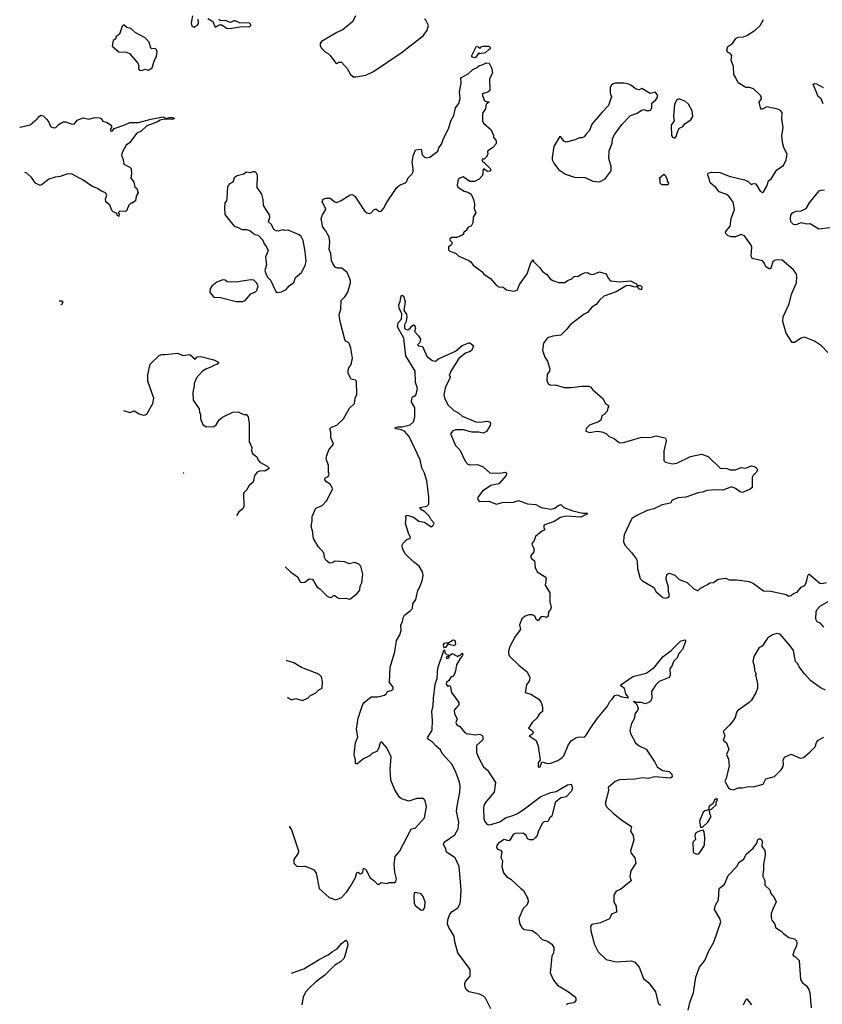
# Model space of a CAD drawing. Extents: x 2293139 to 2515392, y 824115 to 1006937.
# Tile 209 of 256: x 2317711 to 2324956, y 971171 to 980059. Entities that reach past the tile are written whole.
import ezdxf

# ---------------------------------------------------------------- set-up
doc = ezdxf.new("R2010")
doc.units = 0

msp = doc.modelspace()

# ---------------------------------------------------------------- linework, layer by layer
at = {"layer": '0CON10XD'}
for points in [[(2319272.5, 980095), (2319259.5, 980030.5), (2319265, 980000), (2319285, 979992.9), (2319320, 980015), (2319326, 980025), (2319323.3, 980065)], [(2319408.3, 980068.3), (2319453.9, 980043.9), (2319475, 979991.2), (2319515, 980011.2), (2319535, 980012), (2319585, 979979.1)], [(2320743.8, 980095), (2320717.8, 980042.2), (2320630.5, 979969.5), (2320575, 979944), (2320435, 979862.5), (2320422.5, 979845), (2320422.5, 979825), (2320433.6, 979803.6), (2320468, 979768), (2320495, 979753.3), (2320513.3, 979735), (2320565, 979666.7), (2320575, 979663.3), (2320595, 979676.7), (2320615, 979676.2), (2320667.9, 979617.9), (2320696.7, 979565), (2320724.2, 979544.2)], [(2320724.2, 979544.2), (2320745, 979544.3), (2320835, 979556.7), (2320905, 979591.4), (2321155, 979759.6), (2321355.5, 979915), (2321388.6, 979965), (2321402.5, 980005), (2321377.5, 980055), (2321366.1, 980066.1)], [(2318809.3, 979600.7), (2318845, 979613.3), (2318875, 979603.8), (2318906.2, 979625), (2318924.2, 979685.8), (2318945, 979730), (2318951.2, 979765), (2318945, 979787.5), (2318935, 979800), (2318905, 979796.7), (2318895, 979802.5), (2318880, 979855), (2318843.3, 979895), (2318753, 979943), (2318715, 979980), (2318678.3, 979988.3), (2318655, 980010), (2318645, 980010), (2318635, 980000), (2318610.7, 979929.3), (2318580, 979905), (2318580, 979885), (2318555, 979870), (2318545, 979820), (2318605, 979767.5), (2318676.1, 979766.1), (2318703.3, 979755), (2318778, 979665), (2318786.4, 979643.6), (2318783.3, 979615), (2318793.9, 979603.9), (2318809.3, 979600.7)], [(2319585, 979979.1), (2319625, 979983.1), (2319715, 979997.8), (2319785, 979994.7), (2319798.5, 980005), (2319798.9, 980015), (2319785, 980026.4), (2319695, 980030), (2319655, 980048.8), (2319645, 980050), (2319615, 980032.5), (2319565, 980051.2), (2319525, 980047.5), (2319509.3, 980059.3)], [(2324763.8, 977183.8), (2324705, 977145.7), (2324685, 977146), (2324630.7, 977230.7), (2324599.6, 977335), (2324602.6, 977377.4), (2324657.5, 977495), (2324678.3, 977581.7), (2324724.4, 977685), (2324726.9, 977745), (2324719.1, 977769.1), (2324694, 977804), (2324595, 977886.7), (2324545, 977892.5), (2324523.9, 977886.1), (2324508.3, 977871.7), (2324494, 977825), (2324485, 977811.2), (2324475, 977808.8), (2324445, 977828), (2324430.8, 977865), (2324415, 977881.2), (2324324.1, 977904.1), (2324313.9, 977926.1), (2324320, 978005), (2324313.3, 978025), (2324255, 978107.5), (2324225, 978120), (2324171.7, 978098.3), (2324135, 978097.5), (2324105, 978108.8), (2324082.3, 978132.3), (2324085, 978147.5), (2324123.3, 978195), (2324134.5, 978265.5), (2324164.5, 978345), (2324152.4, 978412.4), (2324112.9, 978465), (2324085, 978482.5), (2324024.2, 978505), (2323994.2, 978545), (2323944.2, 978585), (2323936, 978625), (2323921.2, 978655), (2323926.4, 978673.6), (2323955, 978682), (2324035, 978678.8), (2324115, 978647.5), (2324252.3, 978612.3), (2324287.3, 978597.3), (2324315, 978572.5), (2324335, 978580), (2324355, 978576.7), (2324395, 978512), (2324415, 978498.8), (2324425, 978503.8), (2324456.2, 978555), (2324470, 978605), (2324495, 978622.5), (2324545, 978703.3), (2324605.8, 978744.2), (2324631.2, 978795), (2324638.8, 978845), (2324611.2, 978895), (2324598.8, 978935), (2324589.3, 979009.3), (2324603.8, 979085), (2324591.7, 979161.7), (2324595, 979220), (2324578.3, 979238.3), (2324555, 979251.2), (2324455, 979272.9), (2324415, 979250.8), (2324400.9, 979250.9), (2324386.7, 979313.3), (2324406.7, 979345), (2324405.5, 979365.5), (2324398.8, 979375), (2324335, 979435.8), (2324297.3, 979447.3), (2324265, 979446.2), (2324195, 979490), (2324176.7, 979535), (2324156.7, 979565), (2324153.6, 979636.4), (2324133.8, 979695), (2324138, 979735), (2324125, 979753.8), (2324100, 979765), (2324094, 979785), (2324104.4, 979815.6), (2324146.7, 979845), (2324175, 979890), (2324195, 979901.2), (2324245, 979905.6), (2324275, 979915.7), (2324348.8, 979965), (2324396.2, 980005), (2324425, 980060)], [(2321815, 979713.3), (2321793.6, 979723.6), (2321792.5, 979735), (2321835, 979820), (2321850, 979815), (2321865, 979800), (2321877, 979813), (2321895, 979820), (2321945, 979820), (2321960, 979805), (2321955, 979790), (2321945, 979790), (2321911.7, 979758.3), (2321865, 979750), (2321855, 979760), (2321829.3, 979720.7), (2321815, 979713.3)], [(2320107.9, 975119), (2320155, 975076.2), (2320219.3, 975029.3), (2320243.3, 974985), (2320255, 974978.8), (2320285, 974982.5), (2320325, 975012.5), (2320355, 975007.5), (2320395, 974936.7), (2320420, 974920), (2320485.7, 974855.7), (2320505, 974846), (2320525, 974843.3), (2320545, 974862.5), (2320555, 974862.5), (2320572.5, 974845), (2320595, 974834), (2320653.9, 974836.1), (2320690.7, 974829.3), (2320755, 974876.7), (2320781.7, 974908.3), (2320784, 974945), (2320798.8, 974975), (2320808.8, 975055), (2320791.2, 975125), (2320773.3, 975145), (2320735, 975160), (2320685, 975146.2), (2320645, 975164.2), (2320555, 975170), (2320530, 975155), (2320507, 975153), (2320475, 975180), (2320462.5, 975205), (2320457.5, 975245), (2320405, 975303.3), (2320364.3, 975375), (2320355.6, 975445), (2320343.2, 975483.2), (2320351.4, 975535), (2320350.6, 975575), (2320385, 975650), (2320441.2, 975675), (2320481.2, 975715), (2320537, 975823), (2320512.9, 975865), (2320482.2, 975885), (2320464.1, 975905.9), (2320467.5, 975922.5), (2320495.4, 975934.6), (2320505.7, 975955), (2320499.2, 975975), (2320497.5, 976035), (2320478, 976095), (2320483.9, 976126.1), (2320502.5, 976175), (2320543.6, 976226.4), (2320518.3, 976288.3), (2320519.2, 976335), (2320512, 976365), (2320525, 976379.2), (2320575, 976398.8), (2320633.8, 976455), (2320686.9, 976553.1), (2320733.3, 976595), (2320738.8, 976641.2), (2320753.8, 976675), (2320751.2, 976795), (2320742.5, 976805), (2320702.5, 976815), (2320676, 976866), (2320675.8, 976895), (2320682.5, 976915), (2320704.4, 976945.6), (2320713.8, 977005), (2320701.2, 977095), (2320689.2, 977129.2), (2320681.7, 977141.7), (2320655, 977156.7), (2320645, 977172.5), (2320604.5, 977334.5), (2320595.6, 977395), (2320608.6, 977445), (2320613.1, 977525), (2320645, 977556), (2320671.7, 977598.3), (2320696.9, 977685), (2320696.9, 977705), (2320665.6, 977775.6), (2320617.5, 977815), (2320580, 977815), (2320560, 977825), (2320537, 977857), (2320525.8, 977885), (2320518.3, 977948.3), (2320504.3, 977985), (2320512, 978055), (2320506, 978095), (2320472.9, 978155), (2320448, 978185), (2320432.5, 978265), (2320443.2, 978296.8), (2320473.8, 978345), (2320470, 978365), (2320442, 978415), (2320450, 978440), (2320475, 978448.6), (2320515, 978448), (2320555, 978413.8), (2320575, 978408), (2320614.1, 978425.9), (2320693.3, 978476.7), (2320708.3, 978481.7), (2320735, 978466.2), (2320825, 978333.8), (2320845, 978316), (2320865, 978310.8), (2320882.5, 978315), (2320907, 978343), (2320925, 978351.2), (2320955, 978328.8), (2320975, 978331.2), (2320996.2, 978355), (2321022, 978405), (2321114.2, 978545), (2321145, 978566.7), (2321192.5, 978585), (2321202.5, 978595), (2321217.7, 978632.3), (2321255, 978666.7), (2321263, 978687), (2321264.3, 978715), (2321252.9, 978775), (2321262, 978828), (2321285, 978883.3), (2321335, 978890), (2321345, 978840), (2321365, 978818.6), (2321385, 978812.9), (2321412.7, 978817.3), (2321486.6, 978873.4), (2321495, 978902.5), (2321518.8, 978935), (2321532.3, 978977.7), (2321585.9, 979084.1), (2321603.8, 979145), (2321630, 979195), (2321646.1, 979263.9), (2321675, 979302.5), (2321687.7, 979347.7), (2321681.2, 979405), (2321696.2, 979485), (2321693.8, 979535), (2321759.7, 979570.3), (2321800.4, 979609.6), (2321833.3, 979625), (2321855, 979643.3), (2321885, 979650), (2321925, 979670), (2321947.5, 979665), (2321970, 979625), (2321980, 979575), (2321952.5, 979525), (2321955, 979420), (2321936.1, 979403.9), (2321896.4, 979393.6), (2321887, 979383), (2321905, 979332.5), (2321915, 979322.5), (2321950, 979315), (2321923, 979297), (2321916.7, 979255), (2321887.5, 979215), (2321887.5, 979145), (2321896.7, 979125), (2321966.7, 979065), (2321987.5, 979015), (2321988.3, 978998.3), (2322012.5, 978965), (2322012.5, 978945), (2322010, 978935), (2321979.3, 978900.7), (2321937.5, 978875), (2321932.5, 978865), (2321936.7, 978845), (2321923, 978817), (2321905, 978800), (2321885, 978800), (2321882.5, 978795), (2321893.6, 978773.6), (2321905, 978770), (2321957.5, 978715), (2321962.5, 978705), (2321955, 978692.5), (2321935, 978687.5), (2321905, 978710), (2321895, 978710), (2321888.3, 978651.7), (2321860, 978620), (2321815, 978597.5), (2321775, 978598.8), (2321715, 978640), (2321676.2, 978625), (2321665.7, 978604.3), (2321658.8, 978565), (2321665, 978547.5), (2321721.7, 978511.7), (2321755, 978502.5), (2321785, 978482.5), (2321806, 978435), (2321816.2, 978395), (2321814.1, 978354.1), (2321830, 978315), (2321803.3, 978275), (2321800, 978225), (2321786.4, 978193.6), (2321760, 978185), (2321742.5, 978155), (2321717.5, 978135), (2321716.1, 978123.9), (2321705, 978112.5), (2321656.4, 978093.6), (2321608.3, 978091.7), (2321595, 978080), (2321595, 978070), (2321611.7, 978051.7), (2321612.5, 978035), (2321606.4, 978023.6), (2321581.7, 978008.3), (2321581.7, 977981.7), (2321595, 977970), (2321645, 977952.5), (2321675, 977923.8), (2321765, 977886.2), (2321782.7, 977872.7), (2321803, 977843), (2321882.5, 977785), (2321900.5, 977760.5), (2321961.7, 977721.7), (2322015, 977660), (2322035, 977647.5), (2322075, 977643.3), (2322105, 977621.2), (2322175, 977609.4), (2322205, 977621.2), (2322221.7, 977668.3), (2322290.6, 977765), (2322326.4, 977863.6), (2322345, 977890), (2322350, 977875), (2322405, 977818.8), (2322430, 977785), (2322465, 977761.2), (2322499.5, 977719.5), (2322525, 977703.8), (2322575, 977685.8), (2322632, 977688), (2322655, 977703.8), (2322695, 977718.8), (2322715, 977740), (2322756.2, 977743.8), (2322775, 977760), (2322810, 977775), (2322835, 977776.7), (2322855, 977763.3), (2322875, 977760), (2322895, 977761.2), (2322945, 977783.3), (2323004.1, 977764.1), (2323024.5, 977724.5), (2323045, 977702), (2323125, 977692.9), (2323225, 977700.8), (2323277.5, 977675), (2323285, 977660), (2323315, 977660), (2323328.3, 977648.3), (2323325, 977620), (2323305, 977627.5), (2323285, 977650), (2323265, 977643.8), (2323215, 977658.6), (2323185, 977655.7), (2323095, 977601.9), (2322985, 977563.8), (2322945, 977527.5), (2322915, 977486.7), (2322875, 977463.3), (2322835, 977416.7), (2322805, 977401.2), (2322678.8, 977305), (2322649.2, 977265), (2322595, 977210), (2322525, 977200.8), (2322475, 977186.2), (2322440.5, 977139.5), (2322428.8, 977075), (2322452.3, 977012.3), (2322475.9, 976975.9), (2322496, 976905), (2322493.8, 976885), (2322471.7, 976858.3), (2322468.8, 976805), (2322474.2, 976784.2), (2322485, 976770), (2322505, 976760), (2322545, 976763.8), (2322625, 976740), (2322690.3, 976739.7), (2322785, 976750), (2322845, 976750), (2322863.9, 976743.9), (2322880.7, 976720.7), (2322975, 976640), (2323000, 976595), (2323026.7, 976575), (2323026.7, 976565), (2323018.8, 976555), (2323013.8, 976525), (2322985.9, 976494.1), (2322966.4, 976483.6), (2322957.5, 976445), (2322935, 976430), (2322855, 976397.5), (2322825, 976370), (2322822.5, 976345), (2322855, 976333.3), (2322925, 976343.8), (2322965, 976340), (2323005, 976322.5), (2323032.5, 976295), (2323077.9, 976277.9), (2323099.2, 976259.2)], [(2322945, 978593.8), (2322997.2, 978622.8), (2323050, 978695), (2323049.2, 978735), (2323030, 978805), (2323031.2, 978875), (2323058.8, 978945), (2323061.2, 978985), (2323082, 979025), (2323145.7, 979114.3), (2323223.3, 979195), (2323285.9, 979214.1), (2323325, 979242.5), (2323345, 979247.5), (2323365, 979240), (2323395, 979240), (2323407.5, 979245), (2323417.5, 979265), (2323417.5, 979305), (2323453.6, 979336.4), (2323466.7, 979355), (2323470, 979375), (2323450, 979405), (2323403, 979393), (2323327, 979437), (2323303, 979427), (2323275, 979431.2), (2323228.3, 979468.3), (2323199.3, 979479.3), (2323165, 979486.7), (2323085, 979486.7), (2323069.3, 979480.7), (2323050, 979465), (2323040, 979445), (2323042.5, 979395), (2323052.5, 979365), (2323026.1, 979283.9), (2322967.5, 979225), (2322876.7, 979115), (2322855, 979060), (2322821.7, 979021.7), (2322805, 979002.5), (2322786.4, 978993.6), (2322765, 978992.5), (2322725, 978973.8), (2322645, 978953.8), (2322622.3, 978962.3), (2322595, 979002.5), (2322585, 979000), (2322533.3, 978915), (2322516.2, 978815), (2322518.8, 978795), (2322533, 978763), (2322575, 978706.7), (2322637.5, 978665), (2322717.9, 978637.9), (2322815, 978634.3), (2322885, 978601.2), (2322945, 978593.8)], [(2324965, 979300), (2324946.7, 979345), (2324920, 979365), (2324873, 979477), (2324885, 979483.3), (2324905, 979478.8), (2324965, 979447.5)], [(2323625, 978990), (2323636.7, 979005), (2323647.5, 979045), (2323665, 979080), (2323695, 979092.5), (2323718.3, 979121.7), (2323770, 979155), (2323786.2, 979185), (2323780, 979235), (2323748, 979295), (2323721.2, 979321.2), (2323665, 979343.3), (2323643.6, 979336.4), (2323621.2, 979295), (2323614, 979185), (2323617.5, 979145), (2323592.7, 979107.3), (2323593.8, 979015), (2323605, 978997.5), (2323625, 978990)], [(2317711.2, 979088), (2317715, 979088.1), (2317805, 979110), (2317870, 979165), (2317890.5, 979189.5), (2317905, 979196.2), (2317925, 979188), (2317955, 979158.8), (2317974, 979135), (2317990, 979095), (2318015, 979082), (2318037.5, 979085), (2318067.5, 979115), (2318105, 979136.2), (2318125, 979136.2), (2318185, 979116.7), (2318205, 979120), (2318229.5, 979150.5), (2318285, 979172.5), (2318335, 979161.2), (2318385, 979176.7), (2318435, 979172.5), (2318446.4, 979166.4), (2318461.7, 979141.7), (2318501.7, 979131.7), (2318540, 979105), (2318540, 979085), (2318530, 979075), (2318530, 979055), (2318537, 979053), (2318550, 979055), (2318563, 979077), (2318661.7, 979108.3), (2318705, 979130), (2318785, 979130.8), (2318895, 979160.8), (2319005, 979180.6), (2319035, 979167.5), (2319060, 979175), (2319090, 979175), (2319105, 979170), (2319107, 979163), (2319085, 979157.5), (2319017.9, 979162.1), (2318978.3, 979151.7), (2318954.2, 979135.8), (2318915, 979122), (2318857.9, 979102.1), (2318806.8, 979053.2), (2318770, 979035), (2318702.7, 978947.3), (2318673.3, 978925), (2318640, 978865), (2318631.2, 978835), (2318646.2, 978795), (2318650, 978755), (2318705, 978726.7), (2318716.7, 978715), (2318721.2, 978665), (2318715, 978632.5), (2318742, 978592), (2318751.2, 978551.2), (2318767.5, 978535), (2318780, 978495), (2318763.8, 978465), (2318755, 978422.5), (2318727, 978403), (2318715, 978402.5), (2318697.5, 978385), (2318675, 978332.5), (2318665, 978327.5), (2318615, 978330), (2318600, 978315), (2318610, 978305), (2318607, 978283), (2318592.5, 978295), (2318588.3, 978308.3), (2318555, 978323.3), (2318543.3, 978335), (2318523.6, 978383.6), (2318488.8, 978415), (2318485, 978440), (2318498, 978475), (2318485, 978496.2), (2318443, 978513), (2318414.3, 978534.3), (2318361.2, 978555), (2318285, 978610.6), (2318185, 978665.6), (2318145, 978668.9), (2318075, 978643.1), (2318031.2, 978638.8), (2317975, 978618.8), (2317915, 978570), (2317895, 978563.3), (2317855, 978583.8), (2317818, 978635), (2317774.5, 978674.5), (2317757.9, 978679.9)], [(2320035, 977597.5), (2320075, 977602.5), (2320115, 977622.5), (2320142.5, 977655), (2320185, 977686.7), (2320199.5, 977730.5), (2320254.1, 977775.9), (2320288.8, 977841.2), (2320296, 977875), (2320288.6, 977965), (2320270, 978065), (2320252.3, 978102.3), (2320235, 978118), (2320135, 978160), (2320105, 978156.7), (2320085, 978161.2), (2320045, 978150), (2320025, 978153.3), (2320006.2, 978166.2), (2319985, 978210), (2319957.5, 978235), (2319968.8, 978275), (2319967.3, 978297.3), (2319910.5, 978380.5), (2319908, 978435), (2319896.2, 978485), (2319854, 978545), (2319856.7, 978655), (2319850, 978675), (2319836, 978686), (2319815, 978686.7), (2319795, 978677.5), (2319755, 978682.5), (2319735, 978663.3), (2319675, 978649.2), (2319648.3, 978631.7), (2319635, 978593.3), (2319604.1, 978575.9), (2319588.3, 978551.7), (2319580, 978445), (2319576.7, 978425), (2319563.3, 978405), (2319558.8, 978355), (2319561.7, 978301.7), (2319647.5, 978195), (2319683.9, 978183.9), (2319715, 978166.2), (2319755, 978164.2), (2319787.5, 978155), (2319835, 978121.2), (2319863.6, 978113.6), (2319905, 978067.5), (2319916.7, 978035), (2319938.6, 978008.6), (2319953.8, 977975), (2319931.2, 977915), (2319938.8, 977845), (2319923.3, 977795), (2319935, 977760), (2319950.7, 977730.7), (2319975, 977707.5), (2320022.5, 977605), (2320035, 977597.5)], [(2323565, 978570), (2323570, 978585), (2323560, 978595), (2323557.5, 978615), (2323540.7, 978650.7), (2323525, 978662.5), (2323482.5, 978625), (2323490, 978615), (2323490, 978585), (2323505, 978572.5), (2323565, 978570)], [(2325025, 978180.5), (2324925, 978168.1), (2324845, 978215.7), (2324812.3, 978212.3), (2324765, 978223.8), (2324717, 978207), (2324695, 978210), (2324673, 978233), (2324670, 978265), (2324673.3, 978295), (2324686.7, 978315), (2324718.8, 978331.2), (2324765.7, 978334.3), (2324808.8, 978355), (2324841.2, 978405), (2324927.3, 978512.7), (2324945, 978521.2), (2324976.1, 978523.9)], [(2319725, 977513.8), (2319746.7, 977525), (2319797, 977583), (2319838.3, 977601.7), (2319852.5, 977615), (2319862.5, 977655), (2319847.5, 977685), (2319825, 977706.7), (2319795, 977710), (2319665, 977688.8), (2319583.9, 977693.9), (2319565, 977707.5), (2319545, 977710), (2319491.7, 977688.3), (2319446.1, 977653.9), (2319430.5, 977629.5), (2319427.5, 977595), (2319465, 977553.3), (2319525, 977551.2), (2319663.9, 977513.9), (2319725, 977513.8)], [(2318067.2, 977520.6), (2318068.3, 977521.7), (2318091.7, 977521.7), (2318101.7, 977511.7), (2318087.5, 977485), (2318083.9, 977483.7)], [(2320143.7, 972778.8), (2320163.5, 972745), (2320229.2, 972555), (2320226, 972535), (2320185, 972477.5), (2320184.4, 972444.4), (2320215, 972414), (2320285, 972418), (2320335, 972401.2), (2320365, 972383.8), (2320388.6, 972355), (2320415, 972216.7), (2320504.5, 972134.5), (2320565, 972114.2), (2320615.4, 972134.6), (2320665, 972186), (2320704, 972245), (2320742, 972315), (2320755, 972360), (2320765, 972362.5), (2320785, 972349.2), (2320798.1, 972351.9), (2320808, 972365), (2320815, 972400), (2320835, 972387.5), (2320875, 972312.5), (2320909.3, 972289.3), (2320940, 972255), (2320960, 972255), (2320975, 972270), (2321025, 972262.5), (2321045, 972270), (2321095, 972270), (2321105, 972280), (2321112.5, 972305), (2321096.2, 972365), (2321090.8, 972435), (2321100, 972505), (2321139.7, 972550.3), (2321245, 972751.2), (2321285, 972763.3), (2321363.8, 972855), (2321382, 972955), (2321371.7, 973011.7), (2321355, 973028.8), (2321295, 973028.9), (2321225, 973004), (2321157.5, 973025), (2321139.7, 973039.7), (2321098.3, 973108.3), (2321062.5, 973195), (2321056.7, 973295), (2321063.8, 973405), (2321026.2, 973485), (2320985, 973532.5), (2320975, 973540), (2320965, 973530), (2320953.8, 973485), (2320935, 973452.5), (2320895, 973436.7), (2320873.9, 973416.1), (2320815, 973386.7), (2320755, 973340), (2320743.6, 973343.6), (2320742.5, 973375), (2320728.8, 973425), (2320742, 973535), (2320763.8, 973585), (2320751.2, 973655), (2320765.8, 973755), (2320805, 973872.5), (2320820, 973895), (2320885, 973945.8), (2320945, 973946.2), (2321005, 973961.2), (2321023.6, 973976.4), (2321030, 973995), (2321065, 974002.5), (2321081.4, 974015), (2321083.1, 974035), (2321048, 974075), (2321054.4, 974215), (2321096.1, 974353.9), (2321113.1, 974455), (2321141.9, 974505), (2321154.3, 974545), (2321152.9, 974595), (2321166, 974625), (2321171.2, 974658.8), (2321185, 974683.3), (2321235.8, 974724.2), (2321256.2, 974745), (2321261.2, 974785), (2321285.7, 974825), (2321305, 974907.5), (2321325.8, 974945), (2321347.5, 975005), (2321352, 975045), (2321345.8, 975075.8), (2321318, 975125), (2321265.5, 975165.5), (2321193.7, 975233.7), (2321166.7, 975285), (2321163.3, 975315), (2321172, 975335), (2321205, 975366.7), (2321225, 975372), (2321238, 975385), (2321220, 975425), (2321195, 975510), (2321198.8, 975555), (2321193.3, 975576.7), (2321205, 975586.2), (2321265, 975569.2), (2321315, 975532), (2321363.9, 975523.9), (2321425, 975482.5), (2321442.5, 975495), (2321452.5, 975515), (2321425, 975543.3), (2321410.6, 975575), (2321366.8, 975616.8), (2321337.1, 975635), (2321324, 975655), (2321385, 975667.5), (2321405.6, 975685), (2321405.4, 975755), (2321386.7, 975895), (2321366.5, 975965), (2321340.6, 976015), (2321325, 976085.7), (2321226.2, 976296.2), (2321185, 976345.7), (2321145, 976360.6), (2321102.5, 976365), (2321100, 976375), (2321125, 976384), (2321163, 976383), (2321235, 976400.6), (2321265, 976428), (2321278.2, 976475), (2321277, 976557), (2321247.5, 976605), (2321247.5, 976615), (2321255, 976650), (2321265, 976660), (2321275, 976657.5), (2321291.2, 976675), (2321300.9, 976729.1), (2321284.4, 976785), (2321280.8, 976885), (2321195.4, 977025.4), (2321178.6, 977185), (2321121.2, 977285), (2321126.4, 977323.6), (2321158, 977355), (2321160, 977405), (2321136.7, 977455), (2321133.3, 977485), (2321145.7, 977514.3), (2321153.3, 977565), (2321165, 977572.5), (2321175, 977562.5), (2321189.2, 977515), (2321180, 977435), (2321201.7, 977401.7), (2321206.2, 977376.2), (2321200, 977335), (2321184.6, 977305.4), (2321185.5, 977275.5), (2321195, 977264.2), (2321215, 977260), (2321237.1, 977272.9), (2321255, 977296.7), (2321265, 977303.3), (2321275, 977301.2), (2321283.8, 977275), (2321274.1, 977244.1), (2321310, 977205), (2321328, 977175), (2321323.9, 977146.1), (2321303, 977123), (2321310, 977115), (2321347.5, 977107.5), (2321385, 977022.5), (2321435, 976983.3), (2321465, 976977.5), (2321492.9, 976997.1), (2321645, 977068), (2321705, 977116.9), (2321765, 977141.2), (2321775, 977143.3), (2321801.7, 977121.7), (2321806.7, 977115), (2321791.9, 977075), (2321776.7, 977063.3), (2321735, 977048.8), (2321675, 977000), (2321604, 976885), (2321587.5, 976847.5), (2321597.5, 976835), (2321597.5, 976825), (2321553.8, 976745), (2321539.2, 976675), (2321544.4, 976645), (2321575, 976581.2), (2321629.7, 976529.7), (2321675, 976506), (2321705, 976478.8), (2321828.3, 976428.3), (2321865, 976424.4), (2321935, 976434), (2321956.7, 976425), (2321960, 976415), (2321956.7, 976395), (2321925, 976342.5), (2321895, 976327.5), (2321855, 976336.7), (2321795, 976336), (2321715, 976356.2), (2321645, 976356), (2321617.5, 976345), (2321603.8, 976325), (2321603.8, 976315), (2321636.2, 976235), (2321645.9, 976215.9), (2321684.2, 976175), (2321730.8, 976075), (2321755, 976048), (2321775, 976040), (2321844.1, 976044.1), (2321895, 976023.3), (2321955, 975968.8), (2322044.3, 975964.3), (2322095, 975973.3), (2322106, 975966), (2322103.8, 975945), (2322035, 975870), (2321965, 975853.1), (2321888.3, 975801.7), (2321848.1, 975751.9), (2321844.3, 975735), (2321855.5, 975715.5), (2321865, 975710.6), (2321945, 975711.9), (2322015, 975685.8), (2322065, 975700), (2322167.3, 975702.7), (2322215, 975720), (2322295, 975687.9), (2322371.4, 975681.4), (2322418.8, 975655), (2322505, 975641.5), (2322541.2, 975648.8), (2322572.5, 975675), (2322595, 975681.2), (2322622.5, 975655), (2322705, 975625.8), (2322795, 975603.8), (2322837.5, 975605), (2322830, 975595), (2322775, 975568), (2322645, 975576.9), (2322593.3, 975566.7), (2322535, 975528.6), (2322443.3, 975495), (2322441.2, 975475), (2322452.5, 975455), (2322421.2, 975438.8), (2322367.5, 975395), (2322353.6, 975356.4), (2322336.2, 975335), (2322333.8, 975325), (2322353.3, 975285), (2322352.5, 975255), (2322326.4, 975223.6), (2322326.2, 975205), (2322333, 975193), (2322358.8, 975175), (2322363.6, 975113.6), (2322383.3, 975075), (2322455, 975028.8), (2322463.3, 975015), (2322454, 974955), (2322496, 974885), (2322496, 974805), (2322507.7, 974752.3), (2322502.5, 974735), (2322483.3, 974715), (2322480, 974675), (2322466.4, 974663.6), (2322435, 974671.4), (2322421.1, 974668.9), (2322409.2, 974660.8), (2322395, 974636.7), (2322385, 974636.7), (2322372.5, 974645), (2322367, 974667), (2322357, 974677), (2322336.4, 974686.4), (2322306.4, 974686.4), (2322272.5, 974675), (2322245, 974650), (2322223.3, 974595), (2322232.5, 974555), (2322185, 974492.5), (2322133.3, 974395), (2322123.3, 974355), (2322123.3, 974335), (2322132.5, 974315), (2322220.8, 974230.8), (2322288.8, 974175), (2322316, 974125), (2322313.3, 974095), (2322286.2, 974055), (2322273.3, 973985), (2322325, 973972), (2322396.8, 973926.8), (2322418.8, 973895), (2322431.2, 973855), (2322428.8, 973815), (2322400.9, 973789.1), (2322380, 973755), (2322336.7, 973715), (2322302.5, 973665), (2322339.3, 973639.3), (2322347.5, 973625), (2322339.3, 973610.7), (2322310, 973595), (2322371.7, 973551.7), (2322392.3, 973502.3), (2322410, 973375), (2322392.5, 973355), (2322391.7, 973311.7), (2322410, 973315), (2322425, 973360), (2322475, 973345.8), (2322505, 973347.5), (2322567.9, 973372.1), (2322603.3, 973395), (2322623.8, 973415), (2322660.9, 973509.1), (2322690.2, 973549.8), (2322735, 973580.8), (2322765, 973586), (2322805, 973581.2), (2322825, 973600), (2322865, 973662.5), (2322926.4, 973755), (2323016.8, 973863.2), (2323036.9, 973905), (2323059.2, 973925), (2323081.7, 973958.3), (2323105, 973964.4), (2323145, 973947.5), (2323203.3, 973936.7), (2323205, 973946), (2323182.9, 973975), (2323170.8, 974020.8), (2323136.7, 974045), (2323137.5, 974055), (2323245, 974128.8), (2323365, 974161.5), (2323385, 974172.2), (2323441.9, 974215), (2323518.6, 974311.4), (2323592, 974365), (2323675, 974450), (2323715, 974460), (2323722.5, 974455), (2323720, 974445), (2323694.2, 974375), (2323662, 974338), (2323645, 974298.8), (2323614.2, 974265), (2323601.2, 974228.8), (2323580.5, 974199.5), (2323582.3, 974142.3), (2323575, 974120), (2323483.3, 974085), (2323453.7, 974056.3), (2323414.3, 973995), (2323415.9, 973934.1), (2323408.8, 973911.2), (2323395, 973897.5), (2323356.4, 973883.6), (2323325, 973896), (2323285, 973895.8), (2323252.5, 973905), (2323279.7, 973879.7), (2323293.8, 973845), (2323287, 973823), (2323265, 973792.5), (2323259.2, 973755), (2323234.2, 973705.8), (2323217.5, 973645), (2323225, 973616.7), (2323270.9, 973530.9), (2323303.3, 973505), (2323365.4, 973475.4), (2323445, 973356.7), (2323465.8, 973315.8), (2323512.7, 973282.7), (2323575, 973273.8), (2323598.3, 973248.3), (2323601.2, 973225), (2323585, 973213.3), (2323445, 973223.3), (2323385, 973209.5), (2323333.8, 973216.2), (2323265.6, 973204.4), (2323125, 973195.8), (2323085, 973181.2), (2323021.7, 973128.3), (2323027, 973097), (2322998.8, 972995), (2322998.8, 972975), (2323006.7, 972955), (2323066.7, 972895), (2323145, 972832), (2323232.5, 972775), (2323223.9, 972733.9), (2323247.5, 972695), (2323254.3, 972655), (2323224.2, 972554.2), (2323231.2, 972535), (2323265, 972492.5), (2323273.3, 972445), (2323228.8, 972375), (2323218.8, 972325), (2323230, 972285), (2323133.6, 972206.4), (2323095, 972192.5), (2323073.3, 972155), (2323073.9, 972093.9), (2323096.4, 972056.4), (2323098.3, 972001.7), (2323054.5, 971985.5), (2323035, 971943.3), (2322955, 971906.2), (2322875, 971891.2), (2322862.3, 971877.7), (2322866.2, 971835), (2322892, 971745)], [(2325005.9, 977055.9), (2324950, 977115), (2324885.5, 977155.5), (2324795, 977194.2), (2324763.8, 977183.8)], [(2318649.6, 976531.4), (2318705.9, 976514.1), (2318745, 976528.8), (2318790.2, 976500.2), (2318825, 976490), (2318845, 976491.5), (2318862.9, 976505), (2318911.8, 976595), (2318922.1, 976642.1), (2318869.2, 976795), (2318867, 976853), (2318889.3, 976950.7), (2318971.1, 977028.9), (2318992.1, 977037.9), (2319025, 977036.2), (2319138.3, 977048.3), (2319185, 977028.8), (2319245.8, 977035.8), (2319295, 976993.3), (2319312.5, 977015), (2319345, 977017.1), (2319465, 976988), (2319506.4, 976966.4), (2319502.5, 976955), (2319490, 976945), (2319468.3, 976941.7), (2319443.3, 976925), (2319390, 976905), (2319360, 976885), (2319306.7, 976825), (2319286, 976775), (2319287.5, 976755), (2319274.2, 976695), (2319276.7, 976625), (2319330, 976545), (2319333.3, 976515), (2319343.6, 976493.6), (2319343.8, 976455), (2319364.1, 976404.1), (2319395, 976383.3), (2319465, 976386.7), (2319485, 976402.5), (2319511.7, 976448.3), (2319540.3, 976469.7), (2319635, 976515.8), (2319682, 976518), (2319725, 976498.8), (2319745, 976493.3), (2319755, 976496.7), (2319772.5, 976475), (2319782.2, 976415), (2319782.7, 976252.7), (2319807, 976197), (2319803.6, 976166.4), (2319813, 976143), (2319853, 976113), (2319865, 976082.5), (2319880, 976065), (2319945, 976030), (2319958.8, 976015), (2319960, 976005), (2319922.5, 975985), (2319884.3, 975985.7), (2319854.3, 975975.7), (2319831.2, 975945), (2319818, 975885), (2319781.2, 975855), (2319757.9, 975812.1), (2319730, 975785), (2319733.8, 975665), (2319726.7, 975645), (2319688.8, 975615), (2319675, 975592.5), (2319670.4, 975579.7)], [(2323099.2, 976259.2), (2323122.3, 976242.3), (2323151.7, 976238.3), (2323315, 976286.9), (2323415, 976291.2), (2323455, 976303.3), (2323535.7, 976285.7), (2323543.8, 976275), (2323546.1, 976256.1), (2323526, 976165), (2323525, 976080), (2323540, 976065), (2323605, 976050), (2323643.9, 976056.1), (2323765, 976115.8), (2323865, 976138), (2323925, 976116), (2324035, 976012), (2324095, 976006.2), (2324125, 975996.7), (2324173, 975997), (2324225, 976016.2), (2324265, 976010), (2324315, 976031.2), (2324345, 976026.2), (2324362.5, 976015), (2324370, 975995), (2324362.5, 975975), (2324332.5, 975945), (2324323.6, 975926.4), (2324322.5, 975835), (2324305, 975821.2), (2324235, 975792), (2324215, 975796), (2324173, 975827), (2324135, 975842), (2324057.3, 975812.7), (2323995, 975815.7), (2323915, 975808), (2323875.6, 975794.4), (2323835, 975789.2), (2323725, 975750), (2323655, 975743.8), (2323599.3, 975720.7), (2323585, 975693.5), (2323511.1, 975678.9), (2323435.8, 975644.2), (2323375, 975629.1), (2323287.1, 975585), (2323236.7, 975555), (2323230, 975545), (2323170, 975415), (2323163.3, 975395), (2323162.5, 975345), (2323173.3, 975315), (2323235, 975250), (2323277.7, 975187.7), (2323286.2, 975165), (2323286.7, 975105), (2323313.3, 975015), (2323332.5, 974995), (2323435, 974933.3), (2323455, 974893.3), (2323515, 974842.5), (2323545, 974836.7), (2323570, 974845), (2323577.5, 974865), (2323566.7, 974895), (2323566.2, 974935), (2323546.2, 975005), (2323546.2, 975025), (2323555, 975052.5), (2323575, 975063.3), (2323625.7, 975045.7), (2323665, 975006.2), (2323735, 974977.5), (2323795, 974922.5), (2323825, 974907.5), (2323835, 974907.5), (2323855, 974927.5), (2323920.7, 974959.3), (2323940, 974975), (2323975, 974977.5), (2324015, 975010), (2324085, 975016.2), (2324115, 975003.3), (2324185, 975001.2), (2324295, 974987.5), (2324335, 974968.1), (2324425, 974904.5), (2324490.9, 974900.9), (2324629.7, 974869.7), (2324655, 974856), (2324675, 974862), (2324695, 974880), (2324728.8, 974891.2), (2324765, 974936.7), (2324797.7, 974952.3), (2324814.4, 974985.6), (2324825, 975040), (2324835, 975057.5), (2324935, 974972.5), (2324955, 974970), (2324995, 974980)], [(2319192.6, 975961.8), (2319192.5, 975965), (2319187.1, 975966.7)], [(2325006.7, 974805), (2324937.5, 974765), (2324905, 974730), (2324897, 974713), (2324895, 974650), (2324907, 974627), (2324935, 974613.3), (2324967.5, 974575)], [(2324986.1, 974006.1), (2324945, 974024), (2324852.3, 974092.3), (2324795, 974153.3), (2324747.7, 974217.7), (2324735.6, 974245.6), (2324713.8, 974265), (2324705, 974312.5), (2324695.6, 974365.6), (2324665, 974406.7), (2324575, 974513.3), (2324545, 974517.5), (2324505, 974506.2), (2324460, 974475), (2324415, 974407.5), (2324405, 974397.5), (2324385, 974392.5), (2324339.3, 974310.7), (2324330, 974265), (2324340.7, 974230.7), (2324343.6, 974183.6), (2324357.5, 974155), (2324352.5, 974145), (2324370, 974065), (2324370, 974025), (2324357.3, 973982.7), (2324316.7, 973915), (2324296.7, 973895), (2324190.5, 973819.5), (2324180, 973805), (2324169.5, 973760.5), (2324154.1, 973735.9), (2324119.5, 973690.5), (2324060, 973635), (2324073.3, 973605), (2324073.3, 973585), (2324062, 973555), (2324090, 973530), (2324112.5, 973475), (2324091.4, 973425), (2324108.8, 973385), (2324115.7, 973325), (2324089.3, 973210.7), (2324077.5, 973185), (2324110, 973125), (2324123, 973113), (2324155, 973107.5), (2324196, 973124), (2324235, 973123.8), (2324288.3, 973138.3), (2324335, 973134), (2324421.2, 973158.8), (2324445, 973206.7), (2324525, 973228), (2324585, 973286.7), (2324601.2, 973318.8), (2324606.2, 973345), (2324602, 973375), (2324615, 973402.5), (2324675, 973427.5), (2324755, 973393.3), (2324785, 973400), (2324843, 973447), (2324890, 973495), (2324902.5, 973535), (2324917.5, 973555), (2324968.3, 973581.7)], [(2321545, 974387.5), (2321538.8, 974398.8), (2321537.5, 974415), (2321545, 974431.2), (2321566.2, 974436.2), (2321575, 974430), (2321625, 974461.2), (2321639.3, 974459.3), (2321643.8, 974425), (2321635, 974407.5), (2321577, 974423), (2321555, 974392.5), (2321545, 974387.5)], [(2321965, 971131.2), (2321917.1, 971225), (2321898, 971245), (2321862, 971262), (2321765, 971284.3), (2321745, 971301.2), (2321732.3, 971322.3), (2321728, 971355), (2321734.1, 971375.9), (2321778, 971425), (2321776.7, 971485), (2321666.9, 971635), (2321637.8, 971735), (2321634.4, 971785), (2321583.3, 971865), (2321572.7, 971895), (2321576.5, 971935), (2321594.7, 971985.3), (2321615, 972008.6), (2321666.8, 972043.2), (2321684.3, 972075), (2321689.1, 972100.9), (2321696.5, 972205), (2321679.4, 972415), (2321642.1, 972492.1), (2321564.2, 972544.2), (2321557.5, 972575), (2321536.7, 972615), (2321541.2, 972635), (2321638.1, 972701.9), (2321668, 972755), (2321674.1, 972815), (2321654.6, 972915.4), (2321659.5, 972960.5), (2321684, 973085), (2321686.1, 973136.1), (2321680.9, 973175), (2321646.6, 973266.6), (2321614.5, 973335), (2321525, 973434), (2321508.2, 973468.2), (2321466.2, 973505), (2321438.7, 973538.7), (2321400.9, 973560.9), (2321391.2, 973575), (2321433, 973647), (2321438.5, 973735), (2321432.2, 973815), (2321443.1, 973865), (2321445.7, 973935), (2321462.7, 974057.3), (2321480.8, 974115), (2321485.8, 974205), (2321540, 974365), (2321545, 974370), (2321550, 974345), (2321565, 974330), (2321580, 974325), (2321578.3, 974311.7), (2321560, 974305), (2321562.5, 974292.5), (2321585, 974300), (2321591.7, 974318.3), (2321615, 974337.5), (2321665, 974310), (2321675, 974320), (2321685, 974320), (2321705, 974340), (2321710, 974335), (2321705.8, 974314.2), (2321686.1, 974293.9), (2321652.5, 974235), (2321645, 974180), (2321633.3, 974145), (2321625, 974132.5), (2321603.3, 974125), (2321585.8, 974094.2), (2321563.8, 974075), (2321561.7, 974061.7), (2321575, 974040), (2321585, 974047.5), (2321597.5, 974045), (2321610, 973985), (2321675.4, 973895), (2321674.3, 973875), (2321632.2, 973825), (2321636.7, 973795), (2321660, 973745), (2321646.7, 973715), (2321655, 973696.7), (2321685, 973678), (2321725, 973627.5), (2321745, 973616.2), (2321825, 973604.2), (2321865, 973608.6), (2321885, 973597.1), (2321892.9, 973585), (2321890.3, 973559.7), (2321834.2, 973505.8), (2321834.4, 973445), (2321857.3, 973387.3), (2321897.1, 973315), (2321933.3, 973285), (2322007.3, 973172.7), (2321992.9, 973085), (2321925, 973004.4), (2321905, 972976), (2321898.8, 972945), (2321901.5, 972845), (2321910.7, 972820.7), (2321928.3, 972798.3), (2321945, 972791.4), (2321965, 972793.3), (2322045, 972819.1), (2322095, 972853.8), (2322172.2, 972877.8), (2322205, 972894.5), (2322256.9, 972925), (2322415, 973045.5), (2322505, 973083.1), (2322555, 973093.3), (2322655, 973153.1), (2322687.9, 973157.9), (2322700.8, 973125), (2322691.9, 973095), (2322645, 973044.5), (2322595, 973035.8), (2322545.9, 972994.1), (2322515, 972870), (2322497, 972853), (2322478.3, 972821.7), (2322443, 972817), (2322430, 972805), (2322392.9, 972737.1), (2322381.2, 972695), (2322365, 972672.5)], [(2320125.3, 973939.3), (2320137, 973937), (2320165, 973920), (2320205, 973930), (2320265, 973912.5), (2320315, 973937.5), (2320335, 973957.5), (2320385, 973982.5), (2320411.7, 974008.3), (2320442.5, 974025), (2320444, 974085), (2320435, 974126.7), (2320410.7, 974150.7), (2320255, 974212.5), (2320185, 974252.5), (2320125, 974272.5), (2320120.1, 974273.3)], [(2323875, 972770), (2323922.5, 972815), (2323952.5, 972865), (2323940, 972890), (2323937.5, 972922.5), (2323960, 972935), (2323997, 972973), (2324000, 973005), (2324010, 973015), (2324005, 973030), (2323982.5, 973015), (2323968.3, 972981.7), (2323935, 972960), (2323930, 972925), (2323895, 972917.5), (2323880, 972905), (2323846.7, 972825), (2323855, 972770), (2323875, 972770)], [(2322365, 972672.5), (2322345, 972656.7), (2322315, 972656), (2322293.8, 972665), (2322283.3, 972695), (2322255, 972716.7), (2322184.2, 972714.2), (2322164.4, 972705), (2322135, 972652.9), (2322125, 972648.1), (2322085, 972658.1), (2322032.5, 972625), (2322017.5, 972605), (2322014.5, 972585), (2322025, 972570), (2322051.7, 972561.7), (2322062, 972545), (2322053.8, 972495), (2322070, 972465), (2322062.5, 972415), (2322077.3, 972357.3), (2322105.8, 972325.8), (2322145, 972301.2), (2322233.8, 972215), (2322259.7, 972199.7), (2322299.2, 972125), (2322300, 972095), (2322287.5, 972065), (2322256.9, 972035), (2322218, 971945), (2322227.1, 971895), (2322245, 971864), (2322265, 971845.8), (2322337.9, 971837.9), (2322375, 971811.2), (2322426.7, 971755), (2322475, 971741.2), (2322514.2, 971714.2), (2322531.2, 971685), (2322534, 971665), (2322529.2, 971635), (2322514, 971605), (2322500.6, 971455), (2322529.7, 971389.7), (2322566, 971345), (2322665, 971284.3), (2322716, 971245), (2322730, 971225), (2322730, 971205), (2322712.5, 971185), (2322655, 971176), (2322646.2, 971165)], [(2323825, 972526.7), (2323845, 972532.5), (2323886, 972595), (2323892, 972615), (2323896.2, 972675), (2323889.3, 972729.3), (2323881.7, 972741.7), (2323853, 972737), (2323815, 972717.5), (2323806.2, 972695), (2323811.7, 972658.3), (2323786.7, 972635), (2323790, 972545), (2323800, 972535), (2323825, 972526.7)], [(2323745, 971117.5), (2323762.5, 971195), (2323792.9, 971275), (2323814.3, 971415), (2323847.1, 971505), (2323894.2, 971565.8), (2323931.4, 971655), (2323977.6, 971732.4), (2324040, 971915), (2324030, 971945), (2323984.2, 972025.8), (2323992.7, 972067.3), (2324018.8, 972115), (2324025.7, 972215), (2324072, 972255), (2324107.4, 972332.6), (2324183.3, 972415), (2324205, 972453.3), (2324248.3, 972481.7), (2324270, 972525), (2324330.5, 972579.5), (2324365.6, 972624.4), (2324375, 972657.5), (2324382.5, 972665), (2324400, 972665), (2324412.5, 972645), (2324410, 972595), (2324434, 972565), (2324441.4, 972545), (2324440.8, 972515), (2324423.8, 972435), (2324426.2, 972385), (2324418, 972345), (2324420, 972325), (2324437.7, 972287.7), (2324436.7, 972245), (2324483.6, 972203.6), (2324490.5, 972170.5), (2324521.2, 972135), (2324538.8, 972095), (2324512.9, 972037.1), (2324495, 971990), (2324495.8, 971955), (2324501.7, 971931.7), (2324526.2, 971895), (2324533.3, 971865), (2324585, 971832.5), (2324605, 971810), (2324655, 971773.3), (2324705, 971763.3), (2324723.3, 971745), (2324727.5, 971725), (2324722.5, 971695), (2324702.3, 971657.7), (2324690, 971615), (2324715, 971600), (2324747.5, 971565), (2324760, 971395), (2324776.7, 971365), (2324810, 971340), (2324833.3, 971305), (2324843.3, 971275), (2324855, 971140)], [(2321335, 972020), (2321355, 972022.5), (2321369.3, 972050.7), (2321372.5, 972095), (2321352.5, 972145), (2321335, 972167.5), (2321285, 972180), (2321273.3, 972176.7), (2321267.5, 972135), (2321272.5, 972085), (2321281.7, 972061.7), (2321335, 972020)], [(2320164.6, 971452.7), (2320275, 971492.1), (2320415, 971576.2), (2320495, 971616.2), (2320535, 971647.9), (2320578.2, 971671.8), (2320615, 971718.8), (2320655, 971750), (2320667.3, 971737.3), (2320673.1, 971705), (2320641.4, 971588.6), (2320605.7, 971554.3), (2320554.4, 971525), (2320465, 971434.3), (2320384.2, 971375), (2320320.8, 971315), (2320290.3, 971279.7), (2320270, 971235), (2320259.2, 971165)], [(2322892, 971745), (2322896.1, 971716.1), (2322933.8, 971645), (2323005, 971576.2), (2323096.4, 971553.6), (2323235, 971564), (2323265, 971552), (2323302, 971505), (2323343.4, 971403.4), (2323389.2, 971365), (2323450, 971285), (2323475, 971182.5), (2323495, 971163.3)], [(2324244.1, 971165.9), (2324265, 971212.5), (2324275, 971220), (2324317.5, 971165)]]:
    msp.add_lwpolyline(points, dxfattribs=at)

doc.saveas('drawing.dxf')
